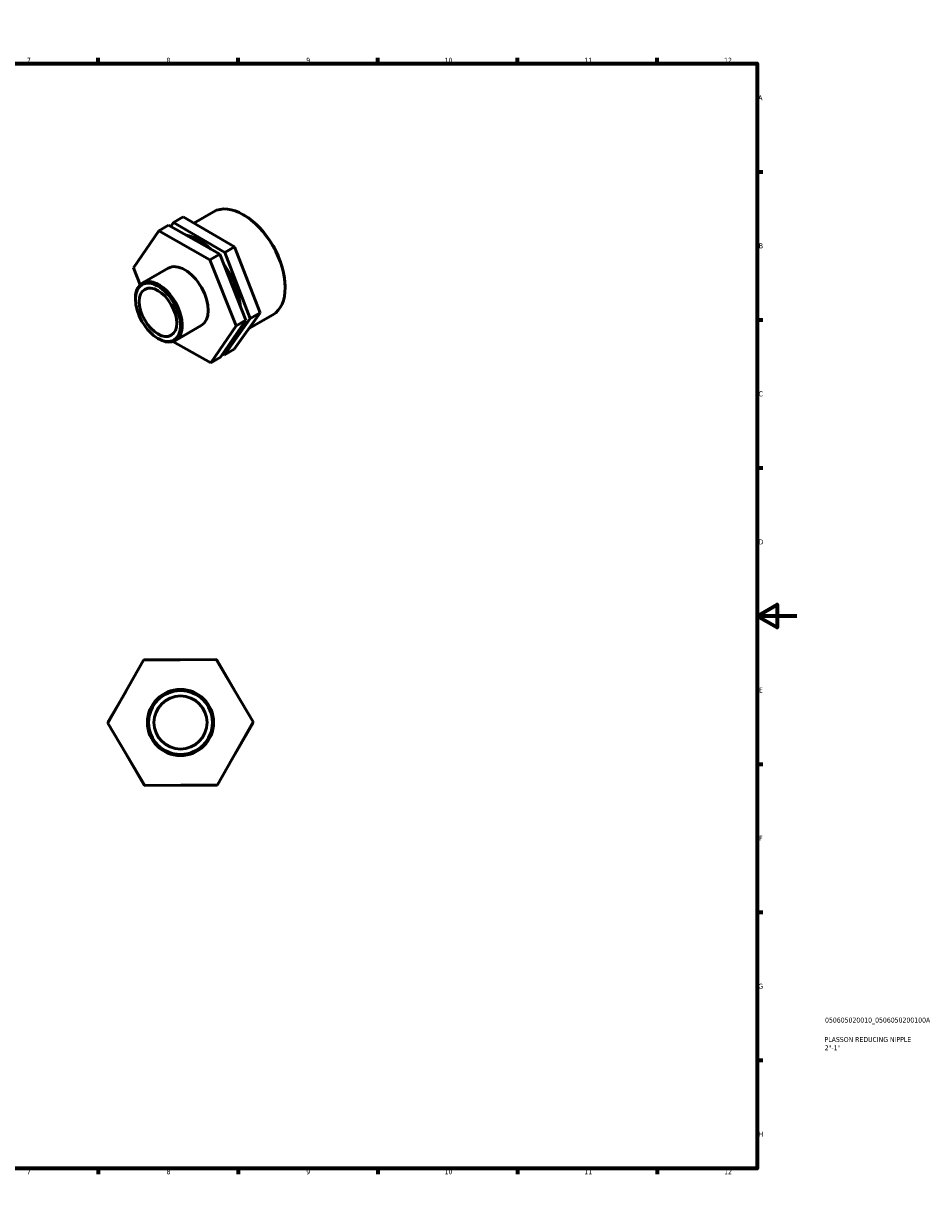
# Model space of a CAD drawing. Header units: millimetres. Extents: x 0 to 906, y 0 to 594.
# Tile 3 of 3: x 453 to 906, y 0 to 594. Entities that reach past the tile are written whole.
import ezdxf

# ---------------------------------------------------------------- set-up
doc = ezdxf.new("R2010")
doc.units = ezdxf.units.MM
for name, color, linetype, lineweight in [('Border (ISO)', 7, 'Continuous', 70), ('Title (ISO)', 7, 'Continuous', 50), ('Visible (ISO)', 7, 'Continuous', 50)]:
    doc.layers.add(name, color=color, linetype=linetype, lineweight=lineweight)
doc.styles.add('Note Text (ISO)', font='tahoma.ttf')

# ---------------------------------------------------------------- blocks, each defined once
blk = doc.blocks.new('Borders Default Border')
at = {"layer": 'Border (ISO)'}
for p, q in [((70.08, 574), (70.08, 576.9)), ((140.17, 574), (140.17, 576.9)), ((210.25, 574), (210.25, 576.9)), ((280.33, 574), (280.33, 576.9)), ((350.42, 574), (350.42, 576.9)), ((490.58, 574), (490.58, 576.9)), ((560.67, 574), (560.67, 576.9)), ((630.75, 574), (630.75, 576.9)), ((700.83, 574), (700.83, 576.9)), ((770.92, 574), (770.92, 576.9)), ((20, 519.75), (17.1, 519.75)), ((821, 519.75), (823.9, 519.75)), ((20, 445.5), (17.1, 445.5)), ((821, 445.5), (823.9, 445.5)), ((20, 371.25), (17.1, 371.25)), ((821, 371.25), (823.9, 371.25)), ((20, 222.75), (17.1, 222.75)), ((821, 222.75), (823.9, 222.75)), ((20, 148.5), (17.1, 148.5)), ((821, 148.5), (823.9, 148.5)), ((20, 74.25), (17.1, 74.25)), ((821, 74.25), (823.9, 74.25)), ((70.08, 20), (70.08, 17.1)), ((140.17, 20), (140.17, 17.1)), ((210.25, 20), (210.25, 17.1)), ((280.33, 20), (280.33, 17.1)), ((350.42, 20), (350.42, 17.1)), ((490.58, 20), (490.58, 17.1)), ((560.67, 20), (560.67, 17.1)), ((630.75, 20), (630.75, 17.1)), ((700.83, 20), (700.83, 17.1)), ((770.92, 20), (770.92, 17.1))]:
    blk.add_line(p, q, dxfattribs=at)
at = {"layer": 'Border (ISO)', "flags": 128}
for points in [[(420.5, 594), (420.5, 574), (414.73, 584), (426.27, 584), (420.5, 574)], [(20, 20), (20, 574), (821, 574), (821, 20), (20, 20)], [(0, 297), (20, 297), (10, 302.77), (10, 291.23), (20, 297)], [(841, 297), (821, 297), (831, 302.77), (831, 291.23), (821, 297)], [(420.5, 0), (420.5, 20), (414.73, 10), (426.27, 10), (420.5, 20)]]:
    blk.add_lwpolyline(points, dxfattribs=at)
at = {"layer": 'Border (ISO)', "color": 232, "true_color": 0xca0064, "char_height": 2.5, "attachment_point": 7, "style": 'Note Text (ISO)'}
for s, insert in [('1', (34.48, 574.4)), ('2', (104.37, 574.4)), ('3', (174.43, 574.35)), ('4', (244.42, 574.4)), ('5', (314.64, 574.35)), ('6', (384.66, 574.35)), ('7', (454.77, 574.4)), ('8', (524.81, 574.34)), ('9', (594.88, 574.35)), ('10', (664.29, 574.35)), ('11', (734.37, 574.4)), ('12', (804.46, 574.4)), ('A', (17.29, 555.62)), ('A', (821.59, 555.62)), ('B', (17.59, 481.37)), ('B', (821.89, 481.37)), ('C', (17.43, 407.08)), ('C', (821.73, 407.08)), ('D', (17.43, 332.88)), ('D', (821.73, 332.88)), ('E', (17.64, 258.63)), ('E', (821.94, 258.63)), ('F', (17.7, 184.38)), ('F', (822, 184.38)), ('G', (17.31, 110.08)), ('G', (821.61, 110.08)), ('H', (17.44, 35.88)), ('H', (821.74, 35.88)), ('1', (34.48, 17.1)), ('2', (104.37, 17.1)), ('3', (174.43, 17.05)), ('4', (244.42, 17.1)), ('5', (314.64, 17.05)), ('6', (384.66, 17.05)), ('7', (454.77, 17.1)), ('8', (524.81, 17.04)), ('9', (594.88, 17.05)), ('10', (664.29, 17.05)), ('11', (734.37, 17.1)), ('12', (804.46, 17.1))]:
    blk.add_mtext(s, dxfattribs=dict(at, insert=insert))
blk = doc.blocks.new('Title Blocks ISO')
at = {"layer": 'Title (ISO)', "color": 232, "true_color": 0xca0064, "style": 'Note Text (ISO)'}
for tag, p in [('PART_NUMBER_001', (34.08, 73.13)), ('DESCRIPTION_001', (33.84, 63.4)), ('DESCRIPTION_002', (33.91, 59.18))]:
    blk.add_attdef(tag, p, '', height=2.5, dxfattribs=at)

msp = doc.modelspace()

# ---------------------------------------------------------------- linework, layer by layer
at = {"layer": 'Visible (ISO)'}
for p, q in [((538.508, 494.016), (548.361, 499.69)), ((526.929, 492.364), (528.266, 494.252)), ((533.198, 497.092), (528.266, 494.252)), ((528.266, 494.252), (553.985, 479.351)), ((558.917, 482.191), (533.198, 497.092)), ((563.747, 497.932), (563.317, 498.181)), ((508.25, 471.538), (520.901, 490.143)), ((525.833, 492.983), (520.901, 490.143)), ((520.901, 490.143), (546.619, 475.611)), ((551.552, 478.452), (525.833, 492.983)), ((558.917, 482.191), (553.985, 479.351)), ((571.709, 449.026), (558.917, 482.191)), ((551.552, 478.452), (546.619, 475.611)), ((546.619, 475.611), (559.687, 442.474)), ((564.619, 445.314), (551.552, 478.452)), ((553.985, 479.351), (566.777, 446.186)), ((511.576, 463.103), (508.25, 471.538)), ((512.669, 463.924), (525.673, 471.412)), ((584.313, 462.219), (584.313, 461.722)), ((509.21, 455.79), (509.21, 456.287)), ((566.777, 446.186), (553.849, 427.924)), ((558.781, 430.764), (571.709, 449.026)), ((566.112, 441.12), (578.111, 448.029)), ((571.709, 449.026), (566.777, 446.186)), ((529.261, 435.111), (542.265, 442.599)), ((559.687, 442.474), (547.036, 423.868)), ((551.969, 426.708), (564.619, 445.314)), ((564.619, 445.314), (559.687, 442.474)), ((520.49, 436.202), (520.92, 435.952)), ((547.036, 423.868), (528.055, 434.593)), ((553.849, 427.924), (553.093, 428.362)), ((558.781, 430.764), (553.849, 427.924)), ((551.969, 426.708), (547.036, 423.868)), ((495.465, 243.256), (513.356, 274.925)), ((513.356, 274.925), (549.728, 275.265)), ((513.616, 274.927), (513.746, 275.151)), ((513.746, 275.151), (531.737, 275.097)), ((549.728, 275.265), (568.208, 243.937)), ((549.859, 275.041), (550.119, 275.041)), ((550.119, 275.041), (559.067, 259.433)), ((495.464, 243.707), (504.507, 259.26)), ((495.593, 243.482), (495.464, 243.707)), ((568.208, 243.937), (550.317, 212.268)), ((568.08, 243.711), (568.21, 243.485)), ((513.946, 211.927), (495.465, 243.256)), ((568.21, 243.485), (559.167, 227.932)), ((513.554, 212.152), (504.606, 227.76)), ((513.814, 212.151), (513.554, 212.152)), ((550.317, 212.268), (513.946, 211.927)), ((549.927, 212.041), (531.936, 212.096)), ((550.058, 212.265), (549.927, 212.041))]:
    msp.add_line(p, q, dxfattribs=at)
for radius in [16.625, 16.015, 13.3]:
    msp.add_circle((531.837, 243.596), radius, dxfattribs=at)
for centre, major_axis, start_param, end_param in [((563.236, 473.859), (-14.875, 25.83), 3.1415927, 6.2831853), ((563.667, 474.108), (-14.57, 25.302), 3.9289245, 5.4958534), ((541.057, 461.088), (14.875, -25.83), 2.0691669, 2.6658108), ((533.969, 457.006), (-8.296, 14.407), 3.1415927, 6.2831853), ((541.057, 461.088), (14.875, -25.83), 0.9096787, 1.7309039), ((520.965, 449.517), (8.296, -14.407), 5.4958534, 10.2121098)]:
    msp.add_ellipse(centre, major_axis=major_axis, ratio=0.5780931, start_param=start_param, end_param=end_param, dxfattribs=at)
for major_axis in [(7.992, -13.878), (6.637, -11.525)]:
    msp.add_ellipse((520.534, 449.269), major_axis=major_axis, ratio=0.5780931, dxfattribs=at)

# ---------------------------------------------------------------- block references
msp.add_blockref('Borders Default Border', (0, 0))
msp.add_blockref('Title Blocks ISO', (821, 20)).add_auto_attribs({'PART_NUMBER_001': '050605020010_0506050200100A', 'DESCRIPTION_001': 'PLASSON REDUCING NIPPLE', 'DESCRIPTION_002': '2"-1"'})

doc.saveas('drawing.dxf')
